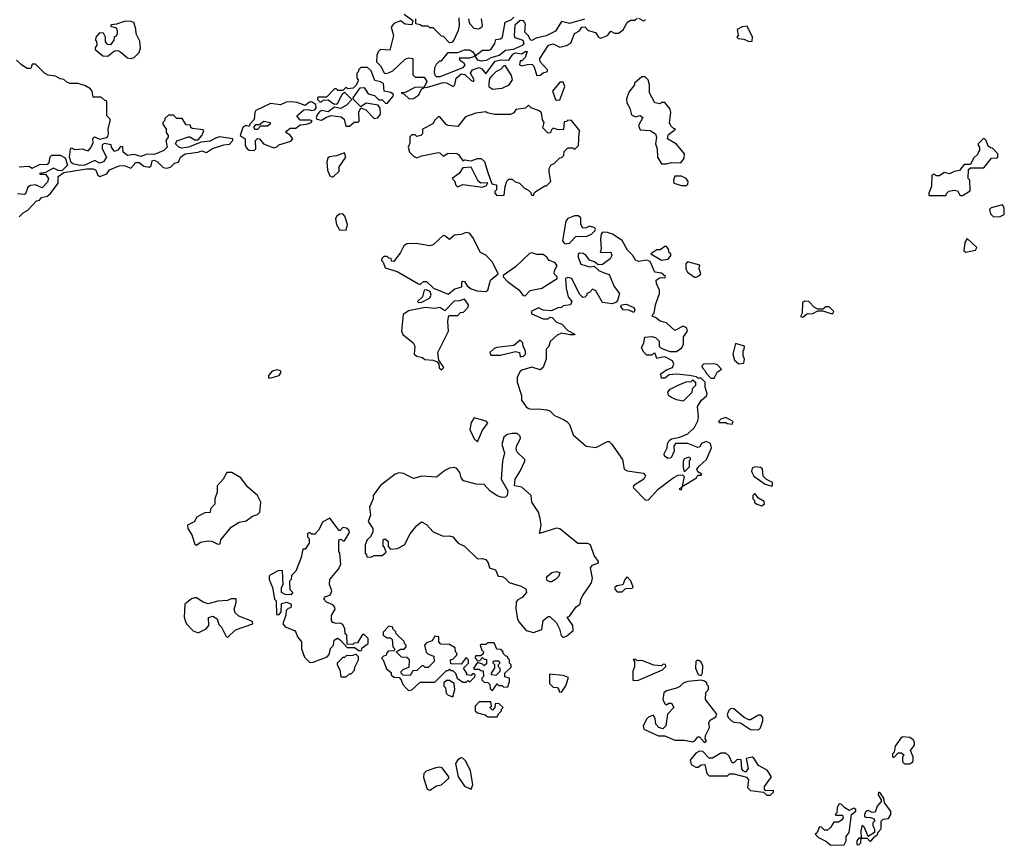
# Model space of a CAD drawing. Extents: x 2551545 to 2886624, y 315747 to 489036.
# Tile 26 of 119: x 2567289 to 2573280, y 379278 to 384300. Entities that reach past the tile are written whole.
import ezdxf

# ---------------------------------------------------------------- set-up
doc = ezdxf.new("R2010")
doc.units = 0

msp = doc.modelspace()

# ---------------------------------------------------------------- linework, layer by layer
at = {"layer": '0CON10XD'}
for points in [[(2567965, 384063.3), (2567985, 384070), (2568015, 384100), (2568023, 384127), (2568019.3, 384169.3), (2567996.7, 384215), (2567996.2, 384245), (2567983.6, 384283.6), (2567960.7, 384290.7), (2567925, 384290), (2567877, 384273), (2567845, 384270), (2567841.7, 384261.7), (2567875, 384250), (2567882.5, 384235), (2567882.5, 384215), (2567875, 384200), (2567863.3, 384196.7), (2567862.5, 384175), (2567841.7, 384148.3), (2567825, 384150), (2567810, 384165), (2567810, 384195), (2567798.3, 384218.3), (2567775, 384220), (2567752.5, 384195), (2567750, 384175), (2567757, 384167), (2567757.5, 384145), (2567748.3, 384131.7), (2567748.3, 384118.3), (2567795, 384080), (2567825, 384077.5), (2567865, 384110), (2567885, 384112.5), (2567903.6, 384103.6), (2567945, 384067.5), (2567965, 384063.3)], [(2569627.5, 384335), (2569680, 384295), (2569675, 384270), (2569635, 384272.5), (2569605, 384292.5), (2569565, 384277.5), (2569550, 384255), (2569563.3, 384205), (2569540, 384115), (2569485, 384120), (2569470, 384105), (2569462.5, 384085), (2569460, 384045), (2569485, 384020), (2569507, 383977), (2569515, 383972.5), (2569532, 383978), (2569560, 383990), (2569635, 384060), (2569655, 384067.5), (2569680, 384065), (2569680, 383965), (2569695, 383950), (2569750, 383950), (2569766.9, 383925), (2569750, 383890), (2569692.4, 383887.6), (2569635, 383857.5), (2569610, 383855), (2569628.3, 383848.3), (2569658.3, 383818.3)], [(2569658.3, 383818.3), (2569685, 383820), (2569715, 383841.2), (2569735, 383880), (2569750, 383885), (2569750, 383890), (2569765, 383887.5), (2569865, 383918.6), (2569885, 383915.8), (2569926, 383894), (2569935.8, 383904.2), (2569944.2, 383945), (2569975, 383970.9), (2569997.4, 383967.4), (2570035, 383930), (2570050, 383925), (2570053.3, 383935), (2570031.4, 383975), (2570043.8, 383996.2), (2570085, 384008.9), (2570101.1, 384001.1), (2570125, 383970), (2570182, 384048), (2570215, 384057.1), (2570265, 384053.3), (2570289.8, 384090.2), (2570305, 384098.1), (2570345, 384093.3), (2570365, 384106.2), (2570376, 384106), (2570365, 384070), (2570345, 384050), (2570335, 384050), (2570330, 384025), (2570345, 384020), (2570385, 384030), (2570407, 384027), (2570417, 384017), (2570435, 383960), (2570455, 383962.5), (2570475, 383977.5), (2570500, 383985), (2570500, 383995), (2570456.7, 384045), (2570453.3, 384065), (2570506.7, 384145), (2570535, 384153.8), (2570575, 384133.8), (2570615, 384143.8), (2570642.9, 384157.1), (2570665, 384216), (2570695, 384232.5), (2570710, 384255), (2570727.5, 384257.5), (2570748, 384235), (2570792.5, 384222.5), (2570810, 384195), (2570825, 384187.5), (2570865, 384203.3), (2570885, 384230), (2570907.7, 384217.7), (2570932.3, 384217.7), (2570961.4, 384238.6), (2570985, 384283.3), (2571005, 384296.7), (2571031.7, 384298.3), (2571045, 384310)], [(2569961.7, 384311.7), (2569962.5, 384265), (2569957.5, 384235), (2569930, 384175), (2569918.3, 384161.7), (2569905, 384160), (2569868.3, 384198.3), (2569855, 384200), (2569805, 384250), (2569785, 384250), (2569775, 384260), (2569735, 384260), (2569725, 384270), (2569700, 384275), (2569700, 384305)], [(2570097.5, 384305), (2570102.5, 384265), (2570100, 384255), (2570083, 384243), (2570055, 384247.5), (2570027.5, 384275), (2570022.5, 384305)], [(2570725.5, 384304.5), (2570635, 384277.5), (2570585, 384290), (2570550, 384230), (2570491.7, 384201.7), (2570431.2, 384188.8), (2570405, 384174), (2570396.4, 384176.4), (2570385, 384202.5), (2570363.3, 384225), (2570366.1, 384273.9), (2570361.2, 384285), (2570353.9, 384293.9), (2570335, 384296.2), (2570302.3, 384267.7), (2570296.7, 384205), (2570302.5, 384192.5), (2570350, 384175), (2570356, 384155), (2570346.3, 384143.7), (2570291.7, 384118.3), (2570245, 384112.5), (2570207.2, 384082.8), (2570155, 384069.2), (2570127.3, 384052.7), (2570098.7, 384048.7), (2570076.7, 384055), (2570060, 384080), (2570104.5, 384115.5), (2570145, 384114), (2570155, 384118.8), (2570180, 384155), (2570185, 384180), (2570215, 384183.8), (2570225.8, 384194.2), (2570243.3, 384285), (2570279.7, 384300.3), (2570296.2, 384315)], [(2571055, 384310), (2571085, 384292.5), (2571099.3, 384300.7)], [(2571728.3, 384168.3), (2571745, 384170), (2571747.5, 384195), (2571715, 384260), (2571685, 384257.5), (2571655, 384240), (2571660, 384205), (2571652.5, 384195), (2571660, 384185), (2571695, 384182.5), (2571728.3, 384168.3)], [(2569825, 383952.9), (2569818.9, 383958.9), (2569813.3, 383975), (2569815, 384010), (2569825, 384030), (2569845, 384050), (2569855, 384050), (2569895, 384100), (2569955, 384100), (2569995, 384116.7), (2570025, 384116.2), (2570046.7, 384105), (2570060, 384085), (2570050, 384075), (2570023.9, 384066.1), (2569963.3, 384066.7), (2569966.7, 384055), (2569989.3, 384039.3), (2569997.5, 384025), (2569985, 384007.1), (2569845, 383953.3), (2569825, 383952.9)], [(2567285, 383100), (2567310, 383125), (2567339.3, 383140.7), (2567391.7, 383198.3), (2567408.3, 383201.7), (2567421.7, 383218.3), (2567455, 383226.7), (2567477, 383243), (2567522, 383305), (2567523, 383347), (2567558.3, 383371.7), (2567695, 383394), (2567735, 383392.5), (2567751.2, 383385), (2567764.3, 383354.3), (2567776.4, 383346.4), (2567818.3, 383361.7), (2567835, 383387.5), (2567895, 383411.9), (2567925, 383413.1), (2567965, 383396.7), (2567995, 383430.8), (2568015, 383430.8), (2568045, 383408.6), (2568077.5, 383402.5), (2568088.3, 383411.7), (2568095, 383441.2), (2568105, 383445.7), (2568125, 383437.1), (2568161.3, 383401.3), (2568185, 383397.1), (2568206.5, 383403.5), (2568231.7, 383428.3), (2568255.8, 383434.2), (2568268, 383465), (2568295, 383484.4), (2568375.7, 383494.3), (2568395, 383502), (2568425, 383493.3), (2568462.8, 383517.2), (2568530.2, 383539.8), (2568565, 383542.5), (2568586, 383565), (2568586, 383576), (2568505, 383587.5), (2568479.5, 383580.5), (2568448.5, 383561.5), (2568393.9, 383556.1), (2568315.5, 383524.5), (2568275, 383519.4), (2568256.7, 383525), (2568237.5, 383545), (2568245, 383562.5), (2568315, 383587.5), (2568325, 383587.5), (2568355, 383570), (2568375, 383568.8), (2568396.2, 383595), (2568410, 383625), (2568405, 383630), (2568338.3, 383638.3), (2568330, 383645), (2568328.3, 383658.3), (2568301.7, 383661.7), (2568278.3, 383698.3), (2568245, 383700), (2568225, 383720), (2568195, 383720), (2568171.7, 383698.3), (2568170, 383685), (2568160, 383675), (2568160, 383665), (2568180, 383635), (2568180, 383615), (2568192.5, 383595), (2568192.5, 383585), (2568177.5, 383565), (2568186.2, 383525), (2568166.2, 383505), (2568123.7, 383486.3), (2568105, 383481.1), (2568065, 383483.1), (2568025, 383467.8), (2567985, 383480), (2567945, 383474.3), (2567918, 383495), (2567916.7, 383526.7), (2567901.7, 383528.3), (2567885, 383507.5), (2567865, 383497.5), (2567847.5, 383525), (2567845, 383540), (2567805, 383547.5), (2567791.2, 383538.8), (2567791.2, 383515), (2567816.2, 383465), (2567798.8, 383435), (2567775, 383427.5), (2567745, 383443.3), (2567685, 383415.8), (2567655, 383413.8), (2567613, 383423), (2567601.7, 383431.7), (2567592.5, 383465), (2567598.3, 383511.7), (2567605, 383520), (2567625, 383510), (2567673.9, 383513.9), (2567685, 383508.8), (2567705, 383503.3), (2567720.5, 383519.5), (2567735, 383550), (2567733.3, 383576.7), (2567743, 383587), (2567776.7, 383573.3), (2567817, 383583), (2567825, 383590), (2567830, 383605), (2567826.7, 383635), (2567840, 383685), (2567840, 383695), (2567820, 383715), (2567820, 383805), (2567805, 383810), (2567785, 383830), (2567735, 383830), (2567730, 383865), (2567719.3, 383879.3), (2567685, 383900), (2567641.7, 383911.7), (2567593, 383913), (2567575, 383920), (2567557, 383937), (2567535, 383940), (2567507, 383957), (2567463, 383963), (2567440, 383975), (2567385, 384030), (2567365, 384030), (2567357, 384003), (2567335, 384003.3), (2567300, 384025), (2567270, 384055)], [(2569295, 383652.5), (2569323, 383677), (2569345, 383676.7), (2569355, 383682.5), (2569351.5, 383738.5), (2569365, 383763.8), (2569395, 383752.5), (2569445, 383698.8), (2569467.3, 383702.7), (2569484.2, 383725), (2569482.5, 383762.5), (2569469.7, 383779.7), (2569398, 383792), (2569365, 383770), (2569320, 383815), (2569317.5, 383825), (2569360, 383885), (2569385, 383887.5), (2569409.3, 383849.3), (2569448.5, 383838.5), (2569475, 383813.3), (2569495, 383812.5), (2569515, 383792.5), (2569525, 383790), (2569561.2, 383835), (2569563.3, 383845), (2569547.7, 383857.7), (2569507.5, 383865), (2569503, 383913), (2569485, 383923.3), (2569450.7, 383930.7), (2569428.3, 383988.3), (2569405, 384010), (2569365, 384010), (2569350, 383995), (2569350, 383985), (2569340, 383975), (2569340, 383945), (2569347.5, 383935), (2569347, 383923), (2569335, 383900), (2569317, 383883), (2569285, 383880), (2569275, 383890), (2569255, 383870), (2569225, 383870), (2569215, 383880), (2569205, 383880), (2569155, 383830), (2569105, 383830), (2569100, 383825), (2569100, 383815), (2569115, 383800), (2569125, 383800), (2569135, 383810), (2569165, 383812.5), (2569199.3, 383789.3), (2569215, 383786.7), (2569225, 383792.5), (2569251.7, 383848.3), (2569265, 383860), (2569310, 383815), (2569275, 383778.8), (2569240.7, 383759.3), (2569205, 383767.5), (2569165, 383738.8), (2569127, 383747), (2569115, 383742.5), (2569100, 383725), (2569093.3, 383705), (2569097.5, 383695), (2569125, 383689.2), (2569155, 383707.5), (2569185, 383716.7), (2569245, 383710), (2569263.8, 383695), (2569273.6, 383653.6), (2569295, 383652.5)], [(2570165, 383877.5), (2570225, 383883.3), (2570266.4, 383903.6), (2570287.5, 383935), (2570281.7, 383961.7), (2570245, 384020), (2570235, 384020), (2570215, 383997.5), (2570185.9, 383984.1), (2570160.7, 383959.3), (2570148.3, 383941.7), (2570143, 383913), (2570143, 383893), (2570165, 383877.5)], [(2570555, 383810), (2570575, 383812.5), (2570606.4, 383893.6), (2570595, 383920), (2570575, 383920), (2570530, 383865), (2570550, 383815), (2570555, 383810)], [(2571225, 383423.8), (2571255, 383431.2), (2571310.7, 383429.3), (2571331.2, 383455), (2571334, 383485), (2571285, 383543.8), (2571230, 383575), (2571235, 383600), (2571280, 383635), (2571265, 383640), (2571250, 383655), (2571243, 383673), (2571250, 383735), (2571246.1, 383756.1), (2571215, 383797.5), (2571195, 383797.5), (2571185, 383787.5), (2571153.6, 383793.6), (2571121.2, 383855), (2571121.2, 383905), (2571113.6, 383933.6), (2571095, 383952.5), (2571075, 383952.5), (2571030, 383915), (2571030, 383905), (2570995, 383860), (2570980.7, 383819.3), (2570983.3, 383795), (2571001.7, 383761.7), (2571010.7, 383720.7), (2571035, 383710), (2571065, 383717.5), (2571080, 383705), (2571053.6, 383656.4), (2571065, 383630), (2571125, 383626.7), (2571157.5, 383605), (2571163.3, 383585), (2571157.5, 383545), (2571167.5, 383515), (2571170, 383465), (2571193.9, 383423.9), (2571225, 383423.8)], [(2568715, 383503.8), (2568726.2, 383515), (2568723.3, 383565), (2568735, 383576.7), (2568747.5, 383575), (2568772.5, 383545), (2568835, 383521.2), (2568853.3, 383526.7), (2568865, 383540), (2568938.3, 383561.7), (2568950, 383575), (2568935, 383598.8), (2568907.5, 383615), (2568913.3, 383625), (2568935, 383640.8), (2568968.6, 383641.4), (2568995, 383660), (2569033.9, 383663.9), (2569062.5, 383675), (2569067.5, 383685), (2569058.3, 383688.3), (2568995, 383688.8), (2568976, 383715), (2569017.7, 383752.3), (2569045, 383754), (2569065, 383748), (2569085, 383752.5), (2569092.5, 383765), (2569090, 383785), (2569065, 383800), (2569051.7, 383798.3), (2569025, 383777.5), (2568976.4, 383796.4), (2568945, 383801.2), (2568910.7, 383799.3), (2568875, 383783.3), (2568815, 383790), (2568725, 383747.5), (2568718.8, 383735), (2568716.2, 383693.8), (2568690, 383665), (2568685, 383650), (2568665, 383656.7), (2568646.7, 383645), (2568630, 383595), (2568661.2, 383575), (2568661.5, 383535), (2568673.8, 383513.8), (2568685, 383506), (2568715, 383503.8)], [(2570415, 383230), (2570421.7, 383248.3), (2570435, 383260), (2570485, 383290), (2570495, 383290), (2570520, 383315), (2570510, 383375), (2570510, 383395), (2570520, 383415), (2570540, 383425), (2570575, 383460), (2570588.3, 383461.7), (2570600, 383475), (2570601.7, 383498.3), (2570625, 383520), (2570655, 383520), (2570665, 383510), (2570690, 383535), (2570692.5, 383615), (2570697.5, 383625), (2570647, 383687), (2570625, 383690), (2570615, 383680), (2570601.7, 383678.3), (2570598.3, 383631.7), (2570565, 383630), (2570535, 383640), (2570521.7, 383628.3), (2570518.3, 383611.7), (2570505, 383610), (2570473, 383643), (2570480, 383675), (2570470.7, 383690.7), (2570463.6, 383733.6), (2570450, 383745), (2570400, 383765), (2570385, 383780), (2570367, 383763), (2570306.7, 383753.3), (2570295.9, 383734.1), (2570276.1, 383723.9), (2570177, 383723), (2570133, 383733), (2570125, 383740), (2570065, 383731.2), (2570001.2, 383708.8), (2569955, 383650), (2569895, 383657.5), (2569883.6, 383663.6), (2569845, 383710), (2569835, 383710), (2569815, 383690), (2569803, 383667), (2569740, 383635), (2569740, 383605), (2569730, 383595), (2569705, 383590), (2569695, 383600), (2569675, 383600), (2569661.7, 383588.3), (2569661.7, 383548.3), (2569652.5, 383525), (2569660, 383495), (2569685, 383470), (2569705, 383460), (2569735, 383472.5), (2569835, 383492.5), (2569845, 383490), (2569865, 383470), (2569895, 383487.5), (2569947, 383487), (2569959.3, 383479.3), (2569985, 383442.5), (2569995, 383447.5), (2570035, 383442.5), (2570075, 383456.2), (2570096.4, 383456.4), (2570117, 383437), (2570138.3, 383371.7), (2570161.7, 383301.7), (2570190, 383295), (2570190, 383265), (2570180, 383255), (2570180, 383245), (2570191.7, 383231.7), (2570236.4, 383233.6), (2570242.5, 383285), (2570253, 383317), (2570265, 383330), (2570285, 383330), (2570303, 383313), (2570330, 383305), (2570363, 383273), (2570378.3, 383268.3), (2570398.3, 383248.3), (2570400, 383235), (2570415, 383230)], [(2568735, 383632), (2568722.9, 383632.9), (2568712.5, 383645), (2568725, 383663.3), (2568747.5, 383662.5), (2568775, 383683.3), (2568812.5, 383675), (2568812.5, 383665), (2568797, 383653), (2568755, 383652.5), (2568735, 383632)], [(2573025, 383230), (2573071.7, 383258.3), (2573070, 383325), (2573060, 383335), (2573061.7, 383388.3), (2573075, 383400), (2573155, 383400), (2573201.7, 383458.3), (2573235, 383460), (2573240, 383465), (2573240, 383485), (2573208.3, 383518.3), (2573195, 383520), (2573181.7, 383531.7), (2573170, 383565), (2573155, 383580), (2573120, 383545), (2573120, 383535), (2573130, 383525), (2573130, 383505), (2573120, 383495), (2573118.3, 383481.7), (2573091.7, 383458.3), (2573075, 383420), (2573035, 383420), (2573007, 383383), (2572975, 383377.5), (2572947, 383363), (2572915, 383370), (2572885, 383350), (2572865, 383350), (2572855, 383360), (2572840, 383355), (2572837.5, 383285), (2572820, 383245), (2572821.7, 383231.7), (2572925, 383230), (2572930, 383245), (2572943, 383257), (2572975, 383262.5), (2572995, 383260), (2573011.7, 383231.7), (2573025, 383230)], [(2567285, 383406), (2567345, 383408.8), (2567365, 383397.5), (2567409.7, 383420.3), (2567459.2, 383420.8), (2567467.5, 383432.5), (2567474.1, 383465.9), (2567485, 383476.7), (2567535, 383476.7), (2567565, 383460), (2567580, 383415), (2567545, 383380), (2567523, 383383), (2567495, 383397.5), (2567445, 383370), (2567410, 383365), (2567415, 383360), (2567445, 383360), (2567463.3, 383335), (2567458.9, 383311.1), (2567425, 383277.5), (2567385.6, 383295.6), (2567355, 383291.9), (2567339.1, 383280.9), (2567325, 383240), (2567315, 383237.5), (2567275, 383240)], [(2569195, 383342.5), (2569231.7, 383378.3), (2569232.5, 383405), (2569272.5, 383465), (2569265, 383490), (2569217, 383473), (2569173, 383467), (2569163, 383457), (2569157.5, 383435), (2569162.5, 383385), (2569175, 383350), (2569195, 383342.5)], [(2570105, 383282.5), (2570128.3, 383291.7), (2570138.3, 383308.3), (2570095, 383306.7), (2570078, 383318), (2570035, 383402.5), (2569985, 383400), (2569962.5, 383365), (2569920, 383335), (2569935, 383320), (2569943, 383293), (2569953, 383283), (2569985, 383297.5), (2570105, 383282.5)], [(2571345, 383292.5), (2571355, 383300), (2571356.7, 383315), (2571343.3, 383335), (2571315, 383348), (2571275, 383347.5), (2571266.7, 383325), (2571270, 383305), (2571315, 383292.5), (2571345, 383292.5)], [(2573215, 383100), (2573255, 383102.5), (2573280, 383115), (2573280, 383155), (2573270, 383175), (2573200, 383155), (2573190, 383145), (2573195, 383120), (2573215, 383100)], [(2569275, 383020), (2569282.5, 383055), (2569267.5, 383105), (2569255, 383120), (2569235, 383117.5), (2569217, 383103), (2569210.7, 383089.3), (2569216.7, 383055), (2569235, 383022.5), (2569275, 383020)], [(2570605, 382937.5), (2570635, 382940), (2570675, 382982.5), (2570735, 382981.2), (2570767.5, 382995), (2570787.5, 383015), (2570792.5, 383025), (2570787.5, 383035), (2570755, 383043.3), (2570735, 383033.3), (2570715, 383032.5), (2570702.5, 383055), (2570702.5, 383095), (2570687, 383107), (2570665, 383107.5), (2570625, 383090), (2570612.5, 383075), (2570592.5, 382955), (2570605, 382937.5)], [(2569895, 382630), (2569936.4, 382663.6), (2569980, 382675), (2569980, 382705), (2569985, 382710), (2569995, 382706.7), (2570010.7, 382680.7), (2570035, 382663.3), (2570071.7, 382651.7), (2570125, 382647.5), (2570137.5, 382655), (2570153.9, 382716.1), (2570200, 382755), (2570166.1, 382826.1), (2570125, 382867.5), (2570092.5, 382885), (2570045.5, 382975.5), (2570025, 383002), (2570005, 383006.2), (2569975, 382994), (2569935, 382988.8), (2569905, 382963.3), (2569876.1, 382986.1), (2569865, 382987.5), (2569805, 382930), (2569785, 382923.8), (2569701.7, 382938.3), (2569644, 382936), (2569626.4, 382923.6), (2569606.1, 382883.9), (2569565, 382830), (2569551.7, 382831.7), (2569548.3, 382848.3), (2569535, 382850), (2569525, 382860), (2569505, 382860), (2569491.7, 382848.3), (2569490, 382835), (2569500, 382825), (2569511.7, 382791.7), (2569585, 382767.5), (2569715, 382692.5), (2569725, 382690), (2569745, 382706.7), (2569765, 382706.7), (2569806.4, 382666.4), (2569895, 382630)], [(2571097.5, 381377.5), (2571115, 381380), (2571173.3, 381445), (2571265, 381513.3), (2571295, 381528.8), (2571321.7, 381531.7), (2571331.7, 381521.7), (2571320, 381460), (2571302.5, 381445), (2571315, 381440), (2571320, 381460), (2571406.1, 381513.9), (2571415, 381530), (2571435, 381530), (2571440, 381535), (2571415, 381550), (2571410, 381565), (2571423.3, 381585), (2571467.5, 381625), (2571497.5, 381695), (2571492, 381722), (2571465, 381733.3), (2571437, 381723), (2571425, 381700), (2571415, 381697.5), (2571355, 381722.5), (2571278.3, 381721.7), (2571270, 381705), (2571271.2, 381675), (2571252.5, 381635), (2571235, 381630), (2571213.3, 381645), (2571210.7, 381659.3), (2571228.8, 381695), (2571230.7, 381719.3), (2571240.7, 381739.3), (2571255, 381750), (2571305, 381760), (2571355, 381780), (2571395, 381820), (2571415, 381860), (2571420, 381885), (2571413, 381947), (2571437.5, 381985), (2571470, 382015), (2571472.5, 382025), (2571460, 382065), (2571460, 382095), (2571435, 382120), (2571415, 382120), (2571407, 382127), (2571365, 382136.7), (2571285, 382143.3), (2571240.7, 382139.3), (2571215, 382120), (2571195, 382120), (2571190, 382145), (2571225, 382170), (2571260, 382185), (2571270, 382205), (2571260, 382225), (2571215, 382250), (2571190, 382245), (2571165, 382240), (2571155, 382270), (2571145, 382270), (2571135, 382260), (2571105, 382260), (2571087, 382277), (2571073.3, 382305), (2571087.5, 382335), (2571091.7, 382368.3), (2571135, 382372.5), (2571157, 382367), (2571180, 382345), (2571180, 382315), (2571191.7, 382301.7), (2571245, 382282.5), (2571285, 382282.5), (2571317.5, 382305), (2571327, 382327), (2571328.3, 382371.7), (2571352.5, 382405), (2571346.4, 382426.4), (2571325, 382436.7), (2571275, 382410), (2571225, 382456.7), (2571186.1, 382466.1), (2571158.3, 382488.3), (2571140, 382495), (2571140, 382505), (2571150, 382515), (2571156.7, 382565), (2571182.5, 382635), (2571182.5, 382655), (2571163.3, 382695), (2571162.5, 382715), (2571185, 382732.5), (2571215, 382730), (2571218.3, 382738.3), (2571195, 382757.5), (2571153.6, 382763.6), (2571125, 382830), (2571105, 382837.5), (2571055, 382830), (2571035, 382837.5), (2571018.8, 382865), (2570987.7, 382897.7), (2570955, 382957.5), (2570895.9, 382995.9), (2570865, 383006.7), (2570835, 383007.5), (2570827.5, 382995), (2570823.3, 382965), (2570827.5, 382905), (2570820, 382885), (2570885.8, 382885.8), (2570891.2, 382865), (2570882.5, 382845), (2570835, 382810), (2570808.3, 382808.3), (2570787, 382827), (2570755, 382837.5), (2570735.9, 382865.9), (2570717.7, 382877.7), (2570695, 382880), (2570687, 382873), (2570686.7, 382855), (2570703.8, 382813.8), (2570755, 382796.7), (2570785, 382800), (2570812.5, 382775), (2570838.3, 382761.7), (2570875, 382750), (2570906.4, 382676.4), (2570937.5, 382635), (2570927, 382593), (2570918.3, 382581.7), (2570895, 382572.5), (2570835, 382580), (2570795, 382650), (2570775, 382660), (2570755, 382640), (2570740, 382635), (2570740, 382625), (2570728.3, 382611.7), (2570715, 382610), (2570695, 382630), (2570647.5, 382725), (2570625, 382732.5), (2570610, 382725), (2570613, 382667), (2570626.7, 382615), (2570647.5, 382585), (2570640, 382565), (2570595, 382560), (2570585, 382550), (2570563, 382547), (2570525, 382530), (2570475, 382532.5), (2570445, 382547.5), (2570400, 382525), (2570405, 382510), (2570475, 382480), (2570505, 382480), (2570515, 382490), (2570528.3, 382488.3), (2570555, 382460), (2570587, 382447), (2570625, 382410), (2570667, 382387), (2570665, 382382.5), (2570636.4, 382383.6), (2570585, 382392.5), (2570559.3, 382380.7), (2570517, 382343), (2570508.3, 382311.7), (2570492.5, 382295), (2570493, 382237), (2570473.3, 382185), (2570455, 382170), (2570405, 382186.7), (2570345, 382167.5), (2570335, 382160), (2570316.7, 382125), (2570316.7, 382095), (2570342.5, 382015), (2570342.5, 381985), (2570370, 381945), (2570385, 381934.2), (2570405, 381930.8), (2570445, 381933.3), (2570497.3, 381927.3), (2570515, 381920), (2570543, 381893), (2570597.1, 381867.1), (2570618.8, 381855), (2570635, 381836.7), (2570656.7, 381775), (2570735, 381706.7), (2570795, 381696.7), (2570865, 381733.3), (2570875, 381733.3), (2570890.3, 381720.3), (2570956, 381625), (2570967.5, 381565), (2570985, 381556.7), (2571085, 381542.5), (2571096.7, 381525), (2571086.7, 381505), (2571025, 381466.7), (2571022.5, 381455), (2571097.5, 381377.5)], [(2573045, 382886.7), (2573085, 382893.8), (2573105, 382897.5), (2573112.5, 382915), (2573055, 382970), (2573040, 382945), (2573033.3, 382895), (2573045, 382886.7)], [(2571195, 382837.5), (2571235, 382842.5), (2571250, 382865), (2571250, 382875), (2571241.7, 382881.7), (2571237.5, 382905), (2571225, 382920), (2571215, 382920), (2571185, 382900), (2571165, 382900), (2571130, 382875), (2571195, 382837.5)], [(2570365, 382620), (2570395, 382652.5), (2570465, 382667.5), (2570560, 382725), (2570560, 382735), (2570540, 382755), (2570542.5, 382775), (2570560, 382805), (2570545, 382822.5), (2570510, 382835), (2570496.4, 382856.4), (2570475, 382872.5), (2570435, 382872.5), (2570405, 382882.5), (2570391.7, 382878.3), (2570305, 382797.5), (2570230, 382745), (2570230, 382735), (2570257, 382707), (2570325, 382657.5), (2570351.7, 382621.7), (2570365, 382620)], [(2571405, 382733.3), (2571426.1, 382743.9), (2571432.5, 382755), (2571422.5, 382785), (2571427, 382807), (2571353, 382827), (2571342.5, 382815), (2571342.5, 382785), (2571352.5, 382765), (2571393.9, 382733.9), (2571405, 382733.3)], [(2569715, 382580), (2569735, 382582.5), (2569783, 382607), (2569792.5, 382625), (2569786.7, 382646.7), (2569765, 382657.5), (2569750, 382655), (2569740, 382615), (2569710, 382585), (2569715, 382580)], [(2569855, 382170), (2569870, 382185), (2569838.3, 382228.3), (2569833.8, 382275), (2569897.5, 382405), (2569893.3, 382465), (2569898.3, 382491.7), (2569905, 382500), (2569955, 382500), (2569971.7, 382518.3), (2569988.3, 382521.7), (2570018.3, 382551.7), (2570020, 382565), (2569995, 382600), (2569965, 382590), (2569931.7, 382588.3), (2569875, 382530), (2569845, 382550), (2569815, 382542.5), (2569755, 382550), (2569655, 382530), (2569623, 382507), (2569612.5, 382405), (2569620, 382385), (2569682.5, 382335), (2569692.5, 382315), (2569690, 382265), (2569705, 382252.5), (2569740, 382245), (2569753, 382233), (2569805, 382230), (2569828.3, 382218.3), (2569840, 382205), (2569841.7, 382181.7), (2569855, 382170)], [(2571025, 382520), (2570995, 382532.5), (2570960, 382535), (2570947.5, 382555), (2570950, 382565), (2570979.3, 382569.3), (2571025, 382550), (2571032.5, 382535), (2571025, 382520)], [(2572055, 382490), (2572078.3, 382511.7), (2572115, 382512.5), (2572145, 382530), (2572175, 382530), (2572225, 382512.5), (2572237.5, 382512.5), (2572242.5, 382525), (2572215, 382552.5), (2572195, 382552.5), (2572175, 382540), (2572145, 382540), (2572125, 382550), (2572090, 382585), (2572065, 382587.5), (2572053, 382577), (2572050, 382515), (2572040, 382495), (2572055, 382490)], [(2570335, 382250), (2570355, 382252.5), (2570367.5, 382265), (2570367.5, 382285), (2570353, 382313), (2570350, 382335), (2570335, 382350), (2570295, 382317.5), (2570193, 382307), (2570175, 382300), (2570150, 382275), (2570155, 382260), (2570215, 382260), (2570305, 382282.5), (2570330, 382275), (2570335, 382250)], [(2571665, 382207.5), (2571695, 382210), (2571700, 382235), (2571690, 382255), (2571690, 382285), (2571697, 382293), (2571700, 382315), (2571645, 382330), (2571627.5, 382265), (2571638.3, 382228.3), (2571665, 382207.5)], [(2571515, 382120), (2571533.6, 382156.4), (2571560, 382175), (2571535, 382200), (2571517, 382207), (2571450, 382205), (2571440, 382195), (2571443, 382183), (2571460, 382165), (2571465, 382150), (2571495, 382120), (2571515, 382120)], [(2568805, 382120), (2568825, 382123.3), (2568867.5, 382135), (2568880, 382155), (2568876.7, 382165), (2568855, 382170), (2568825, 382162.5), (2568803.3, 382135), (2568802.5, 382125), (2568805, 382120)], [(2571325, 381980), (2571285, 381987.5), (2571255, 382002.5), (2571237.5, 382015), (2571232.5, 382035), (2571247, 382053), (2571295, 382077.5), (2571345, 382097.5), (2571375, 382100), (2571385, 382110), (2571400, 382095), (2571400, 382075), (2571380, 382055), (2571378.3, 382031.7), (2571325, 381980)], [(2570075, 381732.5), (2570105, 381802.5), (2570137.5, 381845), (2570127, 381857), (2570055, 381877.5), (2570035, 381850), (2570027, 381807), (2570055, 381750), (2570075, 381732.5)], [(2571625, 381840), (2571630, 381855), (2571585, 381880), (2571555, 381870), (2571540, 381855), (2571545, 381850), (2571585, 381850), (2571593, 381843), (2571625, 381840)], [(2570595, 380542.5), (2570618.3, 380551.7), (2570656.7, 380585), (2570653.8, 380615), (2570620, 380665), (2570635, 380672.5), (2570675, 380727.5), (2570700, 380745), (2570703.8, 380775), (2570715, 380797.5), (2570768.8, 380875), (2570773.6, 380903.6), (2570762.5, 380965), (2570775, 380982.5), (2570810, 380995), (2570810, 381005), (2570785, 381040), (2570762.5, 381105), (2570745, 381113.3), (2570684.1, 381114.1), (2570575, 381203.8), (2570555, 381206.7), (2570452.5, 381175), (2570462, 381225), (2570456, 381265), (2570446, 381305), (2570405.8, 381365), (2570400, 381405), (2570345, 381456.7), (2570300, 381465), (2570303.8, 381505), (2570335, 381553.3), (2570363.3, 381615), (2570362.5, 381625), (2570315, 381670), (2570310, 381685), (2570312.5, 381705), (2570337, 381753), (2570335, 381767.5), (2570315, 381783.3), (2570285, 381783.3), (2570255, 381777.5), (2570235, 381760), (2570223.3, 381715), (2570239.2, 381665), (2570226, 381615), (2570218.6, 381505), (2570258.8, 381435), (2570254.3, 381405.7), (2570244.3, 381395.7), (2570225, 381394.4), (2570194.4, 381404.4), (2570150, 381435), (2570115, 381472.5), (2570065.8, 381474.2), (2569990, 381495), (2569975, 381512.5), (2569966.1, 381546.1), (2569949.3, 381569.3), (2569935, 381576.7), (2569905, 381572.5), (2569875, 381557.5), (2569825, 381517.5), (2569735, 381523.3), (2569685, 381509.2), (2569625, 381540), (2569595, 381543.8), (2569573.9, 381536.1), (2569483.6, 381466.4), (2569440, 381405), (2569440, 381385), (2569417.5, 381335), (2569423.6, 381286.4), (2569408.3, 381248.3), (2569436.7, 381205), (2569436.7, 381185), (2569422.5, 381155), (2569402.5, 381135), (2569390, 381105), (2569390, 381055), (2569400, 381045), (2569401.7, 381031.7), (2569425, 381030), (2569445, 381040), (2569495, 381040), (2569518.3, 381061.7), (2569508.3, 381088.3), (2569500, 381095), (2569500, 381135), (2569505, 381140), (2569515, 381140), (2569530, 381125), (2569530, 381095), (2569545, 381080), (2569587, 381083), (2569630, 381105), (2569665, 381172.5), (2569705, 381222.5), (2569733.6, 381246.4), (2569765, 381230), (2569803.9, 381183.9), (2569865, 381157.5), (2569905, 381160), (2569923.6, 381153.6), (2569957.5, 381115), (2569995, 381096.7), (2570075, 381020), (2570105, 381023.3), (2570125, 381016.2), (2570138.8, 380995), (2570147.5, 380965), (2570183, 380953), (2570200, 380915), (2570225, 380912.5), (2570243, 380903), (2570266.4, 380876.4), (2570340, 380855), (2570367.7, 380837.7), (2570372.5, 380815), (2570345.9, 380784.1), (2570319.3, 380770.7), (2570310.5, 380759.5), (2570306.7, 380715), (2570317.5, 380655), (2570326.4, 380636.4), (2570370, 380585), (2570415, 380572.5), (2570465, 380590), (2570473.3, 380645), (2570505, 380670), (2570515, 380670), (2570555, 380630), (2570573.3, 380595), (2570583, 380553), (2570595, 380542.5)], [(2571335, 381550), (2571327.5, 381575), (2571327.5, 381615), (2571335, 381630), (2571365, 381640), (2571370, 381625), (2571362.5, 381617.5), (2571361.7, 381578.3), (2571335, 381550)], [(2568365, 381102.5), (2568388.3, 381121.7), (2568435, 381130), (2568457, 381127), (2568495, 381110), (2568508.3, 381111.7), (2568512.5, 381135), (2568575, 381212.5), (2568625, 381243.3), (2568667.7, 381252.3), (2568705, 381280), (2568735, 381290), (2568750, 381305), (2568756.7, 381365), (2568736.1, 381406.1), (2568675, 381457.5), (2568635, 381512.5), (2568580, 381545), (2568550, 381545), (2568527.5, 381505), (2568490, 381465), (2568490, 381425), (2568476.2, 381385), (2568476.4, 381353.6), (2568450, 381325), (2568448.3, 381301.7), (2568415, 381300), (2568395, 381290), (2568367, 381273), (2568350, 381245), (2568310, 381225), (2568312.5, 381205), (2568337, 381167), (2568355, 381110), (2568365, 381102.5)], [(2571865, 381462.5), (2571870, 381465), (2571870, 381485), (2571833, 381503), (2571813, 381523), (2571808.3, 381568.3), (2571797, 381577), (2571765, 381580), (2571745, 381572.5), (2571740.7, 381550.7), (2571755, 381522.5), (2571823.9, 381473.9), (2571865, 381462.5)], [(2571805, 381342.5), (2571820, 381355), (2571818.3, 381368.3), (2571785, 381390), (2571761.7, 381418.3), (2571750, 381405), (2571750, 381385), (2571760, 381375), (2571760, 381365), (2571773.3, 381353.3), (2571805, 381342.5)], [(2569055, 380390), (2569075, 380392.5), (2569160, 380425), (2569171.7, 380438.3), (2569180, 380475), (2569197.5, 380495), (2569202.5, 380525), (2569223, 380537), (2569238.3, 380528.3), (2569281.7, 380481.7), (2569325, 380480), (2569355, 380460), (2569368.3, 380461.7), (2569371.7, 380478.3), (2569410, 380505), (2569410, 380535), (2569385, 380560), (2569375, 380560), (2569345, 380510), (2569323, 380507), (2569315, 380500), (2569281.7, 380501.7), (2569280, 380555), (2569270, 380565), (2569267.5, 380595), (2569255, 380620), (2569239.3, 380629.3), (2569215, 380626.7), (2569195, 380633.3), (2569186.1, 380646.1), (2569186.2, 380675), (2569207.5, 380715), (2569207, 380727), (2569195, 380740), (2569155, 380757.5), (2569140, 380775), (2569145, 380790), (2569175, 380800), (2569181.7, 380808.3), (2569187.5, 380825), (2569173.3, 380865), (2569176.7, 380895), (2569226.7, 380955), (2569242.5, 380985), (2569237.5, 381055), (2569230, 381065), (2569230, 381135), (2569245, 381140), (2569255, 381130), (2569265, 381130), (2569295, 381180), (2569292.5, 381195), (2569277, 381207), (2569255, 381210), (2569238.3, 381191.7), (2569231.7, 381191.7), (2569175, 381267.5), (2569132.5, 381245), (2569106.1, 381193.9), (2569085, 381170), (2569065, 381170), (2569055, 381180), (2569040, 381175), (2569040, 381155), (2569050, 381145), (2569050, 381115), (2569025, 381080), (2569011.7, 381078.3), (2569001.7, 381028.3), (2568970, 380945), (2568941.7, 380918.3), (2568940, 380895), (2568930, 380885), (2568933, 380833), (2568950, 380815), (2568938.3, 380801.7), (2568905, 380803.3), (2568882.5, 380815), (2568882.5, 380845), (2568892.5, 380865), (2568888.3, 380948.3), (2568865, 380950), (2568815, 380922.5), (2568807.5, 380915), (2568807.5, 380895), (2568827.5, 380845), (2568840, 380775), (2568850, 380765), (2568851.7, 380681.7), (2568865, 380680), (2568880, 380695), (2568881.7, 380748.3), (2568915, 380757.5), (2568940, 380745), (2568938.3, 380721.7), (2568921.7, 380718.3), (2568910, 380705), (2568908.3, 380678.3), (2568890, 380625), (2568905, 380607.5), (2568960, 380585), (2568970, 380575), (2568980, 380545), (2569002.5, 380515), (2569003.6, 380473.6), (2569021.7, 380421.7), (2569055, 380390)], [(2570515, 380880), (2570499.3, 380889.3), (2570493.8, 380905), (2570500, 380915), (2570526.4, 380936.4), (2570555, 380943.3), (2570576.4, 380936.4), (2570570, 380915), (2570550, 380895), (2570525, 380881.2), (2570515, 380880)], [(2570955, 380820), (2570975, 380840), (2571015, 380842.5), (2571021.7, 380848.3), (2571007, 380887), (2570985, 380910), (2570970, 380895), (2570958.3, 380861.7), (2570923, 380857), (2570910, 380845), (2570910, 380835), (2570925, 380820), (2570955, 380820)], [(2568555, 380543.3), (2568601.7, 380588.3), (2568707.5, 380625), (2568705, 380640), (2568622.3, 380672.3), (2568600.8, 380690.8), (2568593.8, 380715), (2568606, 380755), (2568605, 380777.5), (2568576.1, 380776.1), (2568553.6, 380766.4), (2568495, 380762.5), (2568436.4, 380746.4), (2568405, 380757.5), (2568365, 380783.3), (2568355, 380783.3), (2568335, 380776.7), (2568293.3, 380745), (2568290, 380665), (2568298.3, 380638.3), (2568304.1, 380624.1), (2568345, 380582.5), (2568375, 380570), (2568422.5, 380595), (2568438.8, 380615), (2568437.3, 380662.7), (2568465, 380670.9), (2568490, 380655), (2568500.8, 380620.8), (2568516.7, 380605), (2568545, 380547.5), (2568555, 380543.3)], [(2569655, 380220), (2569675, 380222.5), (2569725, 380270), (2569815, 380270), (2569885, 380340), (2569895, 380340), (2569905, 380350), (2569915, 380340), (2569925, 380340), (2569940, 380325), (2569950, 380295), (2569985, 380270), (2570005, 380270), (2570015, 380280), (2570028.3, 380271.7), (2570058.3, 380301.7), (2570060, 380315), (2570055, 380320), (2570045, 380320), (2570035, 380310), (2570010, 380315), (2570010, 380325), (2569990, 380355), (2570020, 380385), (2570020, 380405), (2570005, 380420), (2569975, 380380), (2569911.7, 380381.7), (2569910, 380405), (2569925, 380410), (2569947, 380433), (2569950, 380445), (2569940, 380455), (2569938.3, 380478.3), (2569905, 380500), (2569851.7, 380501.7), (2569840, 380515), (2569840, 380545), (2569815, 380550), (2569798.3, 380521.7), (2569765, 380510), (2569752.5, 380495), (2569761.7, 380451.7), (2569775, 380440), (2569808.3, 380428.3), (2569810, 380395), (2569775, 380360), (2569755, 380360), (2569745, 380370), (2569735, 380370), (2569705, 380340), (2569681.7, 380338.3), (2569665, 380310), (2569621.7, 380311.7), (2569610, 380325), (2569610, 380335), (2569625, 380350), (2569658.3, 380361.7), (2569660, 380405), (2569645, 380420), (2569611.7, 380421.7), (2569580, 380455), (2569605, 380470), (2569628.3, 380471.7), (2569640, 380485), (2569640, 380495), (2569630, 380505), (2569628.3, 380518.3), (2569580, 380565), (2569577, 380577), (2569560, 380595), (2569560, 380605), (2569535, 380610), (2569500, 380575), (2569500, 380555), (2569525, 380540), (2569545, 380540), (2569555, 380530), (2569560, 380485), (2569570, 380475), (2569570, 380465), (2569565, 380460), (2569531.7, 380458.3), (2569520, 380445), (2569518.3, 380431.7), (2569501.7, 380428.3), (2569490, 380415), (2569500, 380405), (2569521.7, 380351.7), (2569548.3, 380328.3), (2569550, 380315), (2569565, 380300), (2569598.3, 380298.3), (2569610, 380285), (2569620, 380255), (2569641.7, 380231.7), (2569655, 380220)], [(2570165, 380220), (2570195, 380260), (2570205, 380250), (2570225, 380250), (2570235, 380240), (2570258.3, 380241.7), (2570270, 380275), (2570270, 380295), (2570241.7, 380301.7), (2570240, 380325), (2570278.3, 380361.7), (2570280, 380375), (2570270, 380385), (2570270, 380405), (2570260, 380415), (2570260, 380425), (2570245, 380430), (2570230, 380445), (2570230, 380455), (2570218.3, 380468.3), (2570191.7, 380471.7), (2570175, 380510), (2570135, 380510), (2570125, 380500), (2570095, 380500), (2570090, 380495), (2570100, 380465), (2570110, 380455), (2570108.3, 380441.7), (2570095, 380430), (2570065, 380430), (2570060, 380425), (2570060, 380415), (2570075, 380400), (2570088.3, 380401.7), (2570105, 380420), (2570115, 380410), (2570128.3, 380408.3), (2570128.3, 380381.7), (2570115, 380370), (2570105, 380380), (2570075, 380390), (2570050, 380355), (2570055, 380350), (2570085, 380350), (2570095, 380340), (2570108.3, 380338.3), (2570110, 380305), (2570100, 380295), (2570100, 380285), (2570115, 380270), (2570138.3, 380268.3), (2570150, 380255), (2570151.7, 380231.7), (2570165, 380220)], [(2569275, 380302.5), (2569295, 380320), (2569305, 380320), (2569327, 380343), (2569328.3, 380361.7), (2569350, 380405), (2569350, 380425), (2569335, 380440), (2569315, 380432.5), (2569275, 380430), (2569265, 380420), (2569255, 380420), (2569220, 380385), (2569220, 380375), (2569237.5, 380345), (2569243, 380303), (2569275, 380302.5)], [(2570185, 380310), (2570160, 380315), (2570160, 380325), (2570180, 380355), (2570180, 380375), (2570170, 380385), (2570170, 380395), (2570175, 380400), (2570205, 380400), (2570210, 380385), (2570200, 380375), (2570200, 380365), (2570210, 380355), (2570210, 380335), (2570185, 380310)], [(2571025, 380280), (2571055, 380282.5), (2571200, 380345), (2571220, 380365), (2571218.3, 380378.3), (2571205, 380380), (2571195, 380370), (2571147, 380373), (2571075, 380402.5), (2571045, 380400), (2571035, 380410), (2571021.7, 380408.3), (2571030, 380395), (2571030, 380365), (2571020, 380335), (2571020, 380285), (2571025, 380280)], [(2571435, 380310), (2571443.3, 380326.7), (2571445, 380370), (2571435, 380392.5), (2571421.7, 380401.7), (2571408.3, 380401.7), (2571402.5, 380395), (2571400, 380355), (2571417, 380317), (2571435, 380310)], [(2569925, 380180), (2569937.5, 380225), (2569931.7, 380261.7), (2569905, 380280), (2569885, 380280), (2569870, 380265), (2569870, 380245), (2569880, 380235), (2569883, 380203), (2569895, 380190), (2569925, 380180)], [(2570585, 380210), (2570611.7, 380248.3), (2570628.3, 380298.3), (2570595, 380310), (2570511.7, 380318.3), (2570511.7, 380261.7), (2570535, 380240), (2570558.3, 380238.3), (2570570, 380225), (2570571.7, 380211.7), (2570585, 380210)], [(2571455, 379902.5), (2571467, 379913), (2571460, 379925), (2571462.5, 379945), (2571486.7, 379995), (2571482.5, 380025), (2571490.7, 380039.3), (2571525, 380060), (2571530, 380075), (2571461.2, 380165), (2571463.6, 380206.4), (2571480, 380225), (2571480, 380245), (2571470, 380255), (2571470, 380265), (2571456.7, 380276.7), (2571435, 380282.5), (2571355, 380273.3), (2571325, 380263.3), (2571305, 380243.3), (2571285.9, 380234.1), (2571225, 380216.7), (2571207.5, 380205), (2571202.5, 380165), (2571211.7, 380141.7), (2571225, 380132.5), (2571238.3, 380141.7), (2571255, 380142.5), (2571270, 380115), (2571230, 380075), (2571220, 380005), (2571203, 379987), (2571177.5, 379995), (2571160, 380015), (2571156.4, 380046.4), (2571145, 380070), (2571115, 380057.5), (2571103.9, 380046.1), (2571082.5, 380005), (2571087.5, 379985), (2571175, 379942.5), (2571215, 379943.3), (2571275, 379916.2), (2571335, 379918), (2571385, 379906.2), (2571397.7, 379912.3), (2571415, 379937.5), (2571425, 379937.5), (2571455, 379902.5)], [(2570138.3, 380058.3), (2570195, 380060), (2570201.7, 380078.3), (2570220, 380095), (2570220, 380105), (2570230, 380115), (2570205, 380140), (2570181.7, 380138.3), (2570180, 380115), (2570165, 380100), (2570150, 380115), (2570160, 380125), (2570155, 380150), (2570085, 380150), (2570060, 380125), (2570060, 380095), (2570075, 380082.5), (2570121.7, 380071.7), (2570138.3, 380058.3)], [(2571785, 379980), (2571797, 379993), (2571810, 380035), (2571810, 380055), (2571798.3, 380068.3), (2571785, 380070), (2571735, 380040), (2571725, 380040), (2571697.5, 380055), (2571635, 380107.5), (2571615, 380110), (2571603, 380097), (2571593, 380073), (2571600, 380055), (2571620, 380035), (2571635, 380027.5), (2571675, 380023.3), (2571735, 379982.5), (2571785, 379980)], [(2572673, 379773), (2572705, 379773.3), (2572722.5, 379785), (2572726.2, 379795), (2572726.1, 379816.1), (2572710, 379855), (2572733.3, 379886.7), (2572733.8, 379905), (2572725, 379920), (2572705, 379933.8), (2572663, 379937), (2572650.7, 379929.3), (2572615, 379880), (2572610, 379845), (2572600, 379835), (2572600, 379815), (2572608.3, 379811.7), (2572635, 379840), (2572655, 379840), (2572670, 379825), (2572660, 379815), (2572660, 379785), (2572673, 379773)], [(2571855, 379582.5), (2571875, 379600), (2571875, 379610), (2571828.3, 379608.3), (2571820, 379615), (2571820, 379635), (2571862.5, 379695), (2571837.5, 379735), (2571785, 379763.3), (2571755, 379807.5), (2571745, 379813.3), (2571710, 379805), (2571721.2, 379745), (2571705, 379722.5), (2571690.7, 379730.7), (2571683.6, 379743.6), (2571678.3, 379798.3), (2571655, 379800), (2571635, 379780), (2571625, 379780), (2571605, 379820), (2571585, 379837.5), (2571555, 379837.5), (2571505, 379807.5), (2571485, 379807.5), (2571445, 379847.5), (2571425, 379850), (2571402.3, 379837.7), (2571367.5, 379795), (2571375, 379770), (2571403, 379753), (2571417, 379753), (2571435, 379767.5), (2571458.3, 379768.3), (2571470, 379715), (2571485, 379700), (2571595, 379700), (2571608.3, 379711.7), (2571635, 379712.5), (2571711.7, 379691.7), (2571722.5, 379675), (2571718.3, 379628.3), (2571735, 379610), (2571815, 379600), (2571835, 379582.5), (2571855, 379582.5)], [(2570035, 379620), (2570046.2, 379645), (2570032.3, 379732.3), (2570000.5, 379790.5), (2569985, 379807.5), (2569975, 379810), (2569955, 379796.7), (2569940, 379775), (2569956.7, 379695), (2569995, 379637.5), (2570035, 379620)], [(2569785, 379613.3), (2569825, 379640), (2569855, 379646.2), (2569900, 379685), (2569900, 379695), (2569858.9, 379748.9), (2569845, 379752.9), (2569821.7, 379748.3), (2569762.1, 379727.9), (2569748, 379715), (2569745, 379690), (2569768.3, 379618.3), (2569785, 379613.3)], [(2572395, 379280), (2572407, 379293), (2572410, 379320), (2572445, 379320), (2572461.7, 379301.7), (2572468.3, 379301.7), (2572490, 379330), (2572510, 379345), (2572510, 379355), (2572531.7, 379378.3), (2572530, 379425), (2572543, 379437), (2572575, 379440), (2572590, 379465), (2572590, 379485), (2572550, 379535), (2572547.5, 379565), (2572525, 379597.5), (2572515, 379600), (2572512.5, 379585), (2572530, 379555), (2572530, 379545), (2572506.7, 379515), (2572495, 379480), (2572475, 379477.5), (2572450.7, 379489.3), (2572437, 379483), (2572430, 379465), (2572430, 379455), (2572438.3, 379448.3), (2572465, 379447.5), (2572488.3, 379438.3), (2572490, 379425), (2572480, 379415), (2572480, 379395), (2572490, 379375), (2572490, 379355), (2572451.7, 379331.7), (2572430, 379385), (2572415, 379400), (2572407.5, 379365), (2572410, 379320), (2572395, 379320), (2572382.5, 379305), (2572383, 379283), (2572395, 379280)], [(2572225, 379277.5), (2572305, 379280), (2572317.5, 379305), (2572318.3, 379331.7), (2572336.7, 379355), (2572350, 379465), (2572377.5, 379485), (2572377.5, 379495), (2572365, 379502.5), (2572335, 379490), (2572310, 379505), (2572288.3, 379528.3), (2572275, 379530), (2572263, 379507), (2572260, 379475), (2572250, 379465), (2572255, 379460), (2572295, 379460), (2572300, 379445), (2572289.3, 379430.7), (2572271.7, 379418.3), (2572241.7, 379418.3), (2572222.5, 379385), (2572205, 379370), (2572185, 379370), (2572168.3, 379388.3), (2572155, 379390), (2572138.3, 379351.7), (2572130, 379345), (2572150, 379325), (2572193.6, 379303.6), (2572225, 379277.5)]]:
    msp.add_lwpolyline(points, dxfattribs=at)

doc.saveas('drawing.dxf')
